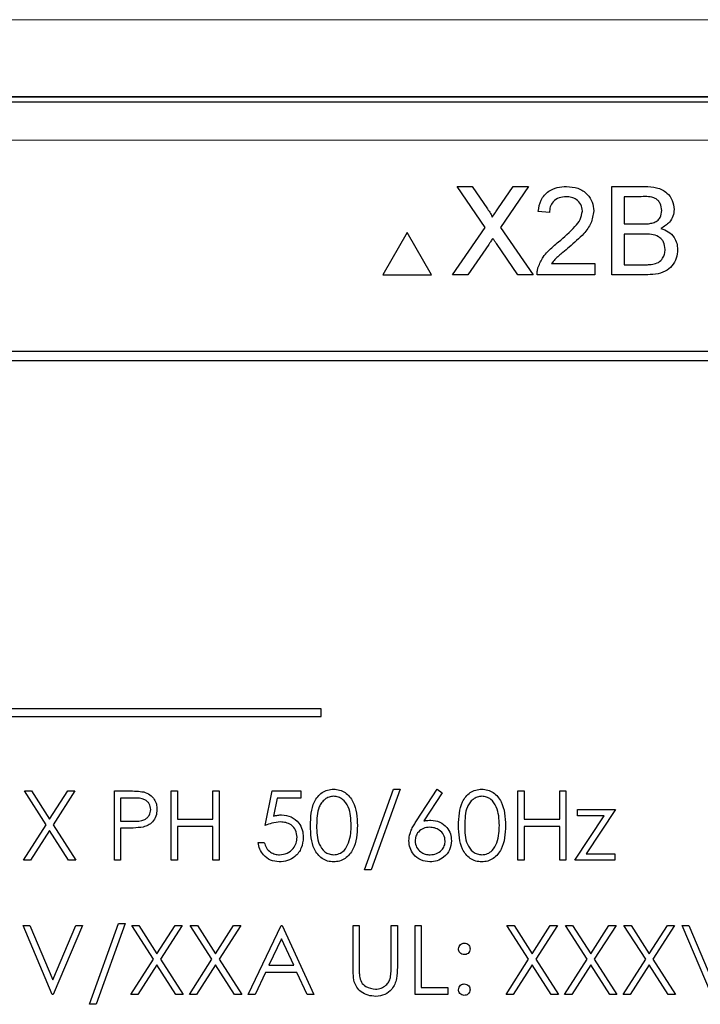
# Model space of a CAD drawing. Header units: millimetres. Extents: x 5 to 418, y 2 to 292.
# Tile 25 of 54: x 71 to 77, y 210 to 219. Entities that reach past the tile are written whole.
import ezdxf

# ---------------------------------------------------------------- set-up
doc = ezdxf.new("R2010")
doc.units = ezdxf.units.MM

msp = doc.modelspace()

# ---------------------------------------------------------------- linework, layer by layer
at = {"color": 7, "linetype": 'Continuous', "lineweight": 25}
for p, q in [((63.7855, 218.1247), (84.797, 218.1247)), ((75.0818, 217.0344), (74.8378, 217.3885)), ((74.8378, 217.3885), (74.968, 217.3885)), ((74.968, 217.3885), (75.1018, 217.1944)), ((75.1917, 217.1943), (75.325, 217.3885)), ((75.457, 217.3885), (75.213, 217.0331)), ((75.325, 217.3885), (75.457, 217.3885)), ((76.1798, 216.6219), (76.1798, 217.3885)), ((76.1798, 217.3885), (76.4668, 217.3885)), ((76.434, 217.3001), (76.2879, 217.3001)), ((76.2879, 217.3001), (76.2879, 217.0642)), ((75.6392, 217.1625), (75.5409, 217.1723)), ((74.7985, 216.6219), (75.0818, 217.0344)), ((75.213, 217.0331), (75.4964, 216.6219)), ((76.2879, 217.0642), (76.4459, 217.0642)), ((74.4056, 216.9885), (74.1939, 216.6219)), ((74.6173, 216.6219), (74.4056, 216.9885)), ((76.2879, 216.9757), (76.2879, 216.7103)), ((76.4568, 216.9757), (76.2879, 216.9757)), ((75.1118, 216.8857), (74.9304, 216.6219)), ((75.366, 216.6219), (75.1794, 216.8928)), ((75.6573, 216.7202), (76.0323, 216.7202)), ((76.0323, 216.7202), (76.0323, 216.6219)), ((76.2879, 216.7103), (76.4693, 216.7103)), ((74.1939, 216.6219), (74.6173, 216.6219)), ((74.9304, 216.6219), (74.7985, 216.6219)), ((75.4964, 216.6219), (75.366, 216.6219)), ((76.0323, 216.6219), (75.5311, 216.6219)), ((76.4676, 216.6219), (76.1798, 216.6219)), ((82.7079, 215.9581), (65.8746, 215.9581)), ((82.7079, 215.9557), (65.8746, 215.9557)), ((82.6269, 215.877), (65.9603, 215.877)), ((73.6581, 212.856), (66.3248, 212.856)), ((73.6581, 212.7893), (73.6581, 212.856)), ((66.3248, 212.7893), (73.6581, 212.7893)), ((71.0852, 212.1442), (71.1473, 212.1442)), ((71.2734, 211.8502), (71.0852, 212.1442)), ((71.1473, 212.1442), (71.3044, 211.8988)), ((71.3044, 211.8988), (71.4615, 212.1442)), ((71.5237, 212.1442), (71.3356, 211.8502)), ((71.4615, 212.1442), (71.5237, 212.1442)), ((71.866, 212.1442), (71.9836, 212.1442)), ((71.866, 211.5442), (71.866, 212.1442)), ((72.3583, 212.1442), (72.4121, 212.1442)), ((72.3583, 211.5442), (72.3583, 212.1442)), ((72.4121, 212.1442), (72.4121, 211.898)), ((72.7198, 211.898), (72.7198, 212.1442)), ((72.7198, 212.1442), (72.7737, 212.1442)), ((72.7737, 212.1442), (72.7737, 211.5442)), ((73.1737, 211.8442), (73.2352, 212.1442)), ((73.2352, 212.1442), (73.4814, 212.1442)), ((73.4814, 212.1442), (73.4814, 212.0827)), ((74.0352, 211.4596), (74.2862, 212.1596)), ((74.3429, 212.1596), (74.0919, 211.4596)), ((74.2862, 212.1596), (74.3429, 212.1596)), ((74.4869, 211.8858), (74.666, 212.1596)), ((74.7074, 212.127), (74.5489, 211.8846)), ((74.666, 212.1596), (74.7074, 212.127)), ((75.366, 212.1442), (75.4198, 212.1442)), ((75.366, 211.5442), (75.366, 212.1442)), ((75.4198, 212.1442), (75.4198, 211.898)), ((75.7275, 211.898), (75.7275, 212.1442)), ((75.7275, 212.1442), (75.7814, 212.1442)), ((75.7814, 212.1442), (75.7814, 211.5442)), ((71.9198, 212.0827), (71.9198, 211.8827)), ((72.0296, 212.0827), (71.9198, 212.0827)), ((73.2773, 212.0827), (73.2449, 211.9248)), ((73.4814, 212.0827), (73.2773, 212.0827)), ((75.8814, 211.9288), (75.8814, 211.9827)), ((75.8814, 211.9827), (76.2121, 211.9827)), ((76.2121, 211.9827), (75.9571, 211.598)), ((71.9198, 211.8827), (72.0249, 211.8813)), ((72.4121, 211.898), (72.7198, 211.898)), ((75.4198, 211.898), (75.7275, 211.898)), ((75.8583, 211.5442), (76.1135, 211.9288)), ((76.1135, 211.9288), (75.8814, 211.9288)), ((71.0775, 211.5442), (71.2734, 211.8502)), ((71.3044, 211.8016), (71.1397, 211.5442)), ((71.4692, 211.5442), (71.3044, 211.8016)), ((71.3356, 211.8502), (71.5314, 211.5442)), ((71.9627, 211.8211), (71.9198, 211.8211)), ((71.9198, 211.8211), (71.9198, 211.5442)), ((72.7198, 211.8365), (72.4121, 211.8365)), ((72.4121, 211.8365), (72.4121, 211.5442)), ((72.7198, 211.5442), (72.7198, 211.8365)), ((75.4198, 211.8365), (75.4198, 211.5442)), ((75.7275, 211.8365), (75.4198, 211.8365)), ((75.7275, 211.5442), (75.7275, 211.8365)), ((73.1121, 211.698), (73.166, 211.698)), ((71.1397, 211.5442), (71.0775, 211.5442)), ((71.5314, 211.5442), (71.4692, 211.5442)), ((71.9198, 211.5442), (71.866, 211.5442)), ((72.4121, 211.5442), (72.3583, 211.5442)), ((72.7737, 211.5442), (72.7198, 211.5442)), ((75.4198, 211.5442), (75.366, 211.5442)), ((75.7814, 211.5442), (75.7275, 211.5442)), ((76.2044, 211.5442), (75.8583, 211.5442)), ((75.9571, 211.598), (76.2044, 211.598)), ((76.2044, 211.598), (76.2044, 211.5442)), ((74.0919, 211.4596), (74.0352, 211.4596)), ((71.0737, 210.9775), (71.1314, 210.9775)), ((71.3275, 210.3775), (71.0737, 210.9775)), ((71.1314, 210.9775), (71.3314, 210.5047)), ((71.3314, 210.5047), (71.5314, 210.9775)), ((71.5891, 210.9775), (71.3352, 210.3775)), ((71.5314, 210.9775), (71.5891, 210.9775)), ((71.6506, 210.2929), (71.9016, 210.9929)), ((71.9583, 210.9929), (71.7073, 210.2929)), ((71.9016, 210.9929), (71.9583, 210.9929)), ((72.016, 210.9775), (72.0781, 210.9775)), ((72.2042, 210.6835), (72.016, 210.9775)), ((72.0781, 210.9775), (72.2352, 210.7321)), ((72.2352, 210.7321), (72.3923, 210.9775)), ((72.4544, 210.9775), (72.2663, 210.6835)), ((72.3923, 210.9775), (72.4544, 210.9775)), ((72.5237, 210.9775), (72.5858, 210.9775)), ((72.7119, 210.6835), (72.5237, 210.9775)), ((72.5858, 210.9775), (72.7429, 210.7321)), ((72.7429, 210.7321), (72.9, 210.9775)), ((72.9621, 210.9775), (72.774, 210.6835)), ((72.9, 210.9775), (72.9621, 210.9775)), ((73.0275, 210.3775), (73.3121, 210.9775)), ((73.3121, 210.9775), (73.3198, 210.9775)), ((73.3198, 210.9775), (73.5967, 210.3775)), ((73.9352, 210.9775), (73.9891, 210.9775)), ((73.9352, 210.6151), (73.9352, 210.9775)), ((73.9891, 210.9775), (73.9891, 210.618)), ((74.266, 210.618), (74.266, 210.9775)), ((74.266, 210.9775), (74.3198, 210.9775)), ((74.3198, 210.9775), (74.3198, 210.6151)), ((74.4737, 210.3775), (74.4737, 210.9775)), ((74.4737, 210.9775), (74.5275, 210.9775)), ((74.5275, 210.9775), (74.5275, 210.4391)), ((75.2698, 210.9775), (75.332, 210.9775)), ((75.458, 210.6835), (75.2698, 210.9775)), ((75.332, 210.9775), (75.4891, 210.7321)), ((75.4891, 210.7321), (75.6461, 210.9775)), ((75.7083, 210.9775), (75.5202, 210.6835)), ((75.6461, 210.9775), (75.7083, 210.9775)), ((75.7775, 210.9775), (75.8397, 210.9775)), ((75.9657, 210.6835), (75.7775, 210.9775)), ((75.8397, 210.9775), (75.9967, 210.7321)), ((75.9967, 210.7321), (76.1538, 210.9775)), ((76.216, 210.9775), (76.0279, 210.6835)), ((76.1538, 210.9775), (76.216, 210.9775)), ((76.2852, 210.9775), (76.3473, 210.9775)), ((76.4734, 210.6835), (76.2852, 210.9775)), ((76.3473, 210.9775), (76.5044, 210.7321)), ((76.5044, 210.7321), (76.6615, 210.9775)), ((76.7237, 210.9775), (76.5356, 210.6835)), ((76.6615, 210.9775), (76.7237, 210.9775)), ((76.7891, 210.9775), (76.8467, 210.9775)), ((77.0429, 210.3775), (76.7891, 210.9775)), ((76.8467, 210.9775), (77.0467, 210.5047)), ((73.3154, 210.8606), (73.2067, 210.6314)), ((73.4211, 210.6314), (73.3154, 210.8606)), ((72.0083, 210.3775), (72.2042, 210.6835)), ((72.2663, 210.6835), (72.4621, 210.3775)), ((72.516, 210.3775), (72.7119, 210.6835)), ((72.774, 210.6835), (72.9698, 210.3775)), ((75.2621, 210.3775), (75.458, 210.6835)), ((75.5202, 210.6835), (75.716, 210.3775)), ((75.7698, 210.3775), (75.9657, 210.6835)), ((76.0279, 210.6835), (76.2237, 210.3775)), ((76.2775, 210.3775), (76.4734, 210.6835)), ((76.5356, 210.6835), (76.7314, 210.3775)), ((72.2352, 210.635), (72.0704, 210.3775)), ((72.4, 210.3775), (72.2352, 210.635)), ((72.7429, 210.635), (72.5781, 210.3775)), ((72.9077, 210.3775), (72.7429, 210.635)), ((73.2067, 210.6314), (73.4211, 210.6314)), ((75.4891, 210.635), (75.3243, 210.3775)), ((75.6538, 210.3775), (75.4891, 210.635)), ((75.9967, 210.635), (75.832, 210.3775)), ((76.1615, 210.3775), (75.9967, 210.635)), ((76.5044, 210.635), (76.3397, 210.3775)), ((76.6692, 210.3775), (76.5044, 210.635)), ((73.1775, 210.5698), (73.0863, 210.3775)), ((73.4495, 210.5698), (73.1775, 210.5698)), ((73.5382, 210.3775), (73.4495, 210.5698)), ((74.5275, 210.4391), (74.7583, 210.4391)), ((74.7583, 210.4391), (74.7583, 210.3775)), ((71.3352, 210.3775), (71.3275, 210.3775)), ((72.0704, 210.3775), (72.0083, 210.3775)), ((72.4621, 210.3775), (72.4, 210.3775)), ((72.5781, 210.3775), (72.516, 210.3775)), ((72.9698, 210.3775), (72.9077, 210.3775)), ((73.0863, 210.3775), (73.0275, 210.3775)), ((73.5967, 210.3775), (73.5382, 210.3775)), ((74.7583, 210.3775), (74.4737, 210.3775)), ((75.3243, 210.3775), (75.2621, 210.3775)), ((75.716, 210.3775), (75.6538, 210.3775)), ((75.832, 210.3775), (75.7698, 210.3775)), ((76.2237, 210.3775), (76.1615, 210.3775)), ((76.3397, 210.3775), (76.2775, 210.3775)), ((76.7314, 210.3775), (76.6692, 210.3775)), ((71.7073, 210.2929), (71.6506, 210.2929))]:
    msp.add_line(p, q, dxfattribs=at)
at = {"color": 7, "linetype": 'Continuous', "lineweight": 18}
msp.add_line((84.797, 217.7914), (63.7855, 217.7914), dxfattribs=at)
for points, knots in [([(54.6055, 218.8258), (57.2902, 218.8282), (62.6612, 218.8331), (70.8465, 218.8361), (79.1543, 218.8359), (86.9061, 218.8324), (91.8445, 218.8278), (93.9771, 218.8258)], [0, 0, 0, 0, 0.204721, 0.409562, 0.623395, 0.837364, 1, 1, 1, 1]), ([(93.9377, 218.1592), (91.8094, 218.1612), (86.8827, 218.1658), (79.1464, 218.1693), (70.8567, 218.1696), (62.686, 218.1665), (57.3257, 218.1617), (54.6448, 218.1592)], [0, 0, 0, 0, 0.1626353, 0.3764682, 0.5904375, 0.7951591, 1, 1, 1, 1])]:
    msp.add_open_spline(points, degree=3, knots=knots, dxfattribs=at)
at = {"color": 7, "linetype": 'Continuous', "lineweight": 25}
for points, knots in [([(57.5395, 218.16), (60.3328, 218.1622), (65.9211, 218.1664), (74.3037, 218.1679), (82.6809, 218.1664), (88.2551, 218.1622), (91.0431, 218.1601)], [0, 0, 0, 0, 0.250237, 0.500633, 0.750238, 1, 1, 1, 1]), ([(75.5409, 217.1723), (75.5466, 217.2063), (75.5579, 217.2742), (75.6237, 217.3494), (75.706, 217.3841), (75.7597, 217.3871), (75.7866, 217.3885)], [0, 0, 0, 0, 0.280235, 0.558893, 0.779132, 1, 1, 1, 1]), ([(75.7866, 217.3885), (75.8201, 217.3862), (75.8868, 217.3816), (75.9667, 217.3285), (76.0154, 217.2556), (76.0201, 217.2031), (76.0225, 217.1769)], [0, 0, 0, 0, 0.280482, 0.559644, 0.779749, 1, 1, 1, 1]), ([(76.4668, 217.3885), (76.5008, 217.3874), (76.5686, 217.3852), (76.6572, 217.343), (76.7098, 217.2695), (76.7169, 217.2164), (76.7204, 217.1898)], [0, 0, 0, 0, 0.281116, 0.560026, 0.780112, 1, 1, 1, 1]), ([(75.7845, 217.3001), (75.7633, 217.2985), (75.7209, 217.2953), (75.67, 217.2609), (75.6428, 217.2123), (75.6404, 217.1791), (75.6392, 217.1625)], [0, 0, 0, 0, 0.28041, 0.559489, 0.779375, 1, 1, 1, 1]), ([(75.9242, 217.176), (75.9216, 217.1956), (75.9164, 217.2348), (75.8766, 217.2758), (75.8306, 217.2973), (75.7999, 217.2992), (75.7845, 217.3001)], [0, 0, 0, 0, 0.27908, 0.558612, 0.779043, 1, 1, 1, 1]), ([(76.6123, 217.1803), (76.61, 217.2011), (76.6065, 217.2324), (76.583, 217.2676), (76.531, 217.3038), (76.4771, 217.3017), (76.434, 217.3001)], [0, 0, 0, 0, 0.249512, 0.375019, 0.500244, 1, 1, 1, 1]), ([(75.1018, 217.1944), (75.1104, 217.1814), (75.1224, 217.1632), (75.1372, 217.1392), (75.1401, 217.1273), (75.1416, 217.1213)], [0, 0, 0, 0, 0.561277, 0.781763, 1, 1, 1, 1]), ([(75.1416, 217.1213), (75.1509, 217.1349), (75.1676, 217.1592), (75.1843, 217.1836), (75.1917, 217.1943)], [0, 0, 0, 0, 0.56, 1, 1, 1, 1]), ([(75.7181, 216.9086), (75.7671, 216.9505), (75.8353, 217.0089), (75.9107, 217.1), (75.9197, 217.1507), (75.9242, 217.176)], [0, 0, 0, 0, 0.561313, 0.781386, 1, 1, 1, 1]), ([(76.0225, 217.1769), (76.0173, 217.1403), (76.0069, 217.0669), (75.9245, 216.9608), (75.8533, 216.8997), (75.8098, 216.8624)], [0, 0, 0, 0, 0.278741, 0.558834, 1, 1, 1, 1]), ([(76.5381, 217.0732), (76.5503, 217.0782), (76.5748, 217.088), (76.6067, 217.1253), (76.6101, 217.1594), (76.6123, 217.1803)], [0, 0, 0, 0, 0.280869, 0.561063, 1, 1, 1, 1]), ([(76.7204, 217.1898), (76.7182, 217.17), (76.7139, 217.1304), (76.6768, 217.0672), (76.6324, 217.0409), (76.6053, 217.0249)], [0, 0, 0, 0, 0.280336, 0.5608, 1, 1, 1, 1]), ([(76.4459, 217.0642), (76.4633, 217.0642), (76.4944, 217.0642), (76.5247, 217.0705), (76.5381, 217.0732)], [0, 0, 0, 0, 0.560393, 1, 1, 1, 1]), ([(76.6053, 217.0249), (76.6276, 217.0168), (76.6721, 217.0006), (76.7193, 216.9525), (76.7461, 216.8971), (76.7486, 216.86), (76.7499, 216.8415)], [0, 0, 0, 0, 0.280211, 0.55967, 0.779709, 1, 1, 1, 1]), ([(75.1479, 216.9384), (75.1411, 216.9286), (75.129, 216.9111), (75.117, 216.8935), (75.1118, 216.8857)], [0, 0, 0, 0, 0.5600016, 1, 1, 1, 1]), ([(75.1794, 216.8928), (75.1735, 216.9013), (75.1629, 216.9164), (75.1525, 216.9317), (75.1479, 216.9384)], [0, 0, 0, 0, 0.56, 1, 1, 1, 1]), ([(76.6417, 216.843), (76.6394, 216.8649), (76.6358, 216.8978), (76.6108, 216.9343), (76.5588, 216.9751), (76.5021, 216.9755), (76.4568, 216.9757)], [0, 0, 0, 0, 0.249802, 0.375546, 0.501154, 1, 1, 1, 1]), ([(75.5414, 216.6901), (75.5543, 216.7198), (75.5757, 216.7688), (75.6241, 216.8257), (75.6693, 216.8691), (75.7019, 216.8954), (75.7181, 216.9086)], [0, 0, 0, 0, 0.339411, 0.559525, 0.779752, 1, 1, 1, 1]), ([(75.8098, 216.8624), (75.7915, 216.8473), (75.7614, 216.8224), (75.7198, 216.7874), (75.6852, 216.7568), (75.6666, 216.7324), (75.6573, 216.7202)], [0, 0, 0, 0, 0.340038, 0.560063, 0.78009, 1, 1, 1, 1]), ([(76.7499, 216.8415), (76.7475, 216.8162), (76.7427, 216.7656), (76.7053, 216.6972), (76.6161, 216.6276), (76.5289, 216.6242), (76.4676, 216.6219)], [0, 0, 0, 0, 0.187143, 0.374319, 0.560786, 1, 1, 1, 1]), ([(76.5349, 216.714), (76.5517, 216.7182), (76.5854, 216.7265), (76.6209, 216.7615), (76.6393, 216.8024), (76.6409, 216.8295), (76.6417, 216.843)], [0, 0, 0, 0, 0.28029, 0.559018, 0.779402, 1, 1, 1, 1]), ([(75.5311, 216.6219), (75.5313, 216.6349), (75.5318, 216.6581), (75.5384, 216.6803), (75.5414, 216.6901)], [0, 0, 0, 0, 0.559956, 1, 1, 1, 1]), ([(76.4693, 216.7103), (76.4816, 216.7103), (76.5035, 216.7103), (76.5253, 216.7129), (76.5349, 216.714)], [0, 0, 0, 0, 0.560099, 1, 1, 1, 1]), ([(71.9836, 212.1442), (72.0093, 212.1443), (72.0551, 212.1444), (72.1004, 212.138), (72.1203, 212.1352)], [0, 0, 0, 0, 0.5603137, 1, 1, 1, 1]), ([(72.1203, 212.1352), (72.1385, 212.1286), (72.175, 212.1154), (72.2127, 212.0749), (72.2326, 212.0288), (72.2343, 211.9984), (72.2352, 211.9833)], [0, 0, 0, 0, 0.279705, 0.559381, 0.779509, 1, 1, 1, 1]), ([(73.566, 211.844), (73.5683, 211.9156), (73.5712, 212.0053), (73.6271, 212.0954), (73.6661, 212.1312), (73.714, 212.1553), (73.749, 212.1582), (73.7666, 212.1596)], [0, 0, 0, 0, 0.498702, 0.624177, 0.749467, 0.874745, 1, 1, 1, 1]), ([(73.7666, 212.1596), (73.7842, 212.1582), (73.8196, 212.1553), (73.8839, 212.124), (73.965, 212.0239), (73.9702, 211.916), (73.9737, 211.844)], [0, 0, 0, 0, 0.1256001, 0.2511969, 0.5005813, 1, 1, 1, 1]), ([(74.8506, 211.844), (74.8529, 211.9156), (74.8558, 212.0053), (74.9117, 212.0954), (74.9507, 212.1312), (74.9986, 212.1553), (75.0337, 212.1582), (75.0512, 212.1596)], [0, 0, 0, 0, 0.498702, 0.624177, 0.749467, 0.874745, 1, 1, 1, 1]), ([(75.0512, 212.1596), (75.0689, 212.1582), (75.1042, 212.1553), (75.1686, 212.124), (75.2496, 212.0239), (75.2548, 211.916), (75.2583, 211.844)], [0, 0, 0, 0, 0.1256, 0.251197, 0.500581, 1, 1, 1, 1]), ([(72.1814, 211.983), (72.1786, 212.0002), (72.1745, 212.0261), (72.1524, 212.0532), (72.1101, 212.0836), (72.0653, 212.0831), (72.0296, 212.0827)], [0, 0, 0, 0, 0.2489693, 0.3747291, 0.500383, 1, 1, 1, 1]), ([(73.7684, 212.098), (73.7546, 212.0967), (73.7271, 212.0939), (73.6906, 212.0728), (73.6615, 212.0433), (73.6218, 211.9702), (73.6207, 211.9002), (73.6198, 211.8442)], [0, 0, 0, 0, 0.125139, 0.250418, 0.375519, 0.500847, 1, 1, 1, 1]), ([(73.9198, 211.8442), (73.9176, 211.8999), (73.9143, 211.9833), (73.8581, 212.0658), (73.8096, 212.0937), (73.7821, 212.0966), (73.7684, 212.098)], [0, 0, 0, 0, 0.500072, 0.749021, 0.874598, 1, 1, 1, 1]), ([(75.053, 212.098), (75.0392, 212.0967), (75.0117, 212.0939), (74.9752, 212.0728), (74.9461, 212.0433), (74.9064, 211.9702), (74.9053, 211.9002), (74.9044, 211.8442)], [0, 0, 0, 0, 0.125139, 0.250418, 0.375519, 0.500847, 1, 1, 1, 1]), ([(75.2044, 211.8442), (75.2022, 211.8999), (75.1989, 211.9833), (75.1427, 212.0658), (75.0942, 212.0937), (75.0667, 212.0966), (75.053, 212.098)], [0, 0, 0, 0, 0.500072, 0.749021, 0.874598, 1, 1, 1, 1]), ([(72.0249, 211.8813), (72.0614, 211.8812), (72.1072, 211.8811), (72.1515, 211.9111), (72.1746, 211.9386), (72.1786, 211.9653), (72.1814, 211.983)], [0, 0, 0, 0, 0.499721, 0.62535, 0.751083, 1, 1, 1, 1]), ([(72.2352, 211.9833), (72.2338, 211.9635), (72.2309, 211.924), (72.2009, 211.8758), (72.16, 211.8447), (72.1303, 211.8356), (72.1155, 211.831)], [0, 0, 0, 0, 0.280099, 0.559324, 0.779458, 1, 1, 1, 1]), ([(73.3059, 211.875), (73.2805, 211.8723), (73.235, 211.8676), (73.1924, 211.8514), (73.1737, 211.8442)], [0, 0, 0, 0, 0.559416, 1, 1, 1, 1]), ([(73.2449, 211.9248), (73.2579, 211.9284), (73.2811, 211.9348), (73.3051, 211.936), (73.3156, 211.9365)], [0, 0, 0, 0, 0.560064, 1, 1, 1, 1]), ([(73.4506, 211.7425), (73.4484, 211.7633), (73.4439, 211.8048), (73.4035, 211.8498), (73.3546, 211.8721), (73.3221, 211.874), (73.3059, 211.875)], [0, 0, 0, 0, 0.279539, 0.5586168, 0.7790473, 1, 1, 1, 1]), ([(73.3156, 211.9365), (73.3443, 211.9335), (73.4017, 211.9274), (73.4647, 211.8734), (73.4999, 211.8077), (73.5029, 211.7627), (73.5044, 211.7402)], [0, 0, 0, 0, 0.279688, 0.559025, 0.779292, 1, 1, 1, 1]), ([(74.4198, 211.7115), (74.4219, 211.733), (74.4254, 211.7683), (74.4445, 211.8141), (74.4643, 211.8507), (74.4794, 211.8741), (74.4869, 211.8858)], [0, 0, 0, 0, 0.339374, 0.559486, 0.779731, 1, 1, 1, 1]), ([(74.5489, 211.8846), (74.5604, 211.8864), (74.581, 211.8896), (74.6019, 211.8901), (74.6111, 211.8903)], [0, 0, 0, 0, 0.55991, 1, 1, 1, 1]), ([(74.6111, 211.8903), (74.6373, 211.8873), (74.6899, 211.8813), (74.7484, 211.8332), (74.7839, 211.7746), (74.7873, 211.7332), (74.7891, 211.7126)], [0, 0, 0, 0, 0.279638, 0.559326, 0.779527, 1, 1, 1, 1]), ([(72.1155, 211.831), (72.0871, 211.8274), (72.0364, 211.821), (71.9852, 211.8211), (71.9627, 211.8211)], [0, 0, 0, 0, 0.559694, 1, 1, 1, 1]), ([(73.7666, 211.5288), (73.7491, 211.5302), (73.714, 211.5331), (73.6503, 211.5645), (73.5715, 211.6653), (73.5682, 211.7725), (73.566, 211.844)], [0, 0, 0, 0, 0.1255507, 0.25109, 0.5002501, 1, 1, 1, 1]), ([(73.6198, 211.8442), (73.6203, 211.7881), (73.6209, 211.7041), (73.6785, 211.6222), (73.7272, 211.5948), (73.7547, 211.5918), (73.7684, 211.5903)], [0, 0, 0, 0, 0.500291, 0.749086, 0.874606, 1, 1, 1, 1]), ([(73.9737, 211.844), (73.9703, 211.7719), (73.9653, 211.664), (73.8837, 211.5645), (73.8195, 211.5331), (73.7842, 211.5302), (73.7666, 211.5288)], [0, 0, 0, 0, 0.499407, 0.748743, 0.874372, 1, 1, 1, 1]), ([(73.8971, 211.6934), (73.9048, 211.721), (73.9184, 211.7704), (73.9194, 211.8216), (73.9198, 211.8442)], [0, 0, 0, 0, 0.559599, 1, 1, 1, 1]), ([(74.5998, 211.8288), (74.5815, 211.8272), (74.545, 211.8241), (74.503, 211.7925), (74.4776, 211.7523), (74.475, 211.7236), (74.4737, 211.7093)], [0, 0, 0, 0, 0.280127, 0.559515, 0.779719, 1, 1, 1, 1]), ([(74.7352, 211.7093), (74.7324, 211.7281), (74.7269, 211.7658), (74.6875, 211.8038), (74.6441, 211.8257), (74.6145, 211.8278), (74.5998, 211.8288)], [0, 0, 0, 0, 0.278754, 0.558605, 0.779147, 1, 1, 1, 1]), ([(75.0512, 211.5288), (75.0337, 211.5302), (74.9987, 211.5331), (74.9349, 211.5645), (74.8561, 211.6653), (74.8528, 211.7725), (74.8506, 211.844)], [0, 0, 0, 0, 0.125551, 0.25109, 0.50025, 1, 1, 1, 1]), ([(74.9044, 211.8442), (74.9049, 211.7881), (74.9055, 211.7041), (74.9632, 211.6222), (75.0118, 211.5948), (75.0393, 211.5918), (75.053, 211.5903)], [0, 0, 0, 0, 0.500291, 0.749086, 0.874606, 1, 1, 1, 1]), ([(75.2583, 211.844), (75.2549, 211.7719), (75.2499, 211.664), (75.1683, 211.5645), (75.1041, 211.5331), (75.0688, 211.5302), (75.0512, 211.5288)], [0, 0, 0, 0, 0.499407, 0.748743, 0.874372, 1, 1, 1, 1]), ([(75.1817, 211.6934), (75.1894, 211.721), (75.203, 211.7704), (75.204, 211.8216), (75.2044, 211.8442)], [0, 0, 0, 0, 0.559599, 1, 1, 1, 1]), ([(73.5044, 211.7402), (73.5009, 211.7091), (73.4939, 211.6469), (73.44, 211.5745), (73.3687, 211.5344), (73.3197, 211.5307), (73.2952, 211.5288)], [0, 0, 0, 0, 0.279864, 0.559271, 0.779424, 1, 1, 1, 1]), ([(73.2983, 211.5903), (73.3208, 211.593), (73.3658, 211.5983), (73.4159, 211.6393), (73.4464, 211.6895), (73.4492, 211.7248), (73.4506, 211.7425)], [0, 0, 0, 0, 0.279617, 0.559357, 0.779559, 1, 1, 1, 1]), ([(74.6016, 211.5288), (74.5747, 211.532), (74.5211, 211.5385), (74.4604, 211.5872), (74.4261, 211.6483), (74.4219, 211.6904), (74.4198, 211.7115)], [0, 0, 0, 0, 0.27967, 0.559085, 0.779558, 1, 1, 1, 1]), ([(74.4737, 211.7093), (74.4762, 211.6909), (74.4814, 211.654), (74.5189, 211.6159), (74.561, 211.5936), (74.59, 211.5914), (74.6044, 211.5903)], [0, 0, 0, 0, 0.279059, 0.55882, 0.779303, 1, 1, 1, 1]), ([(74.7891, 211.7126), (74.786, 211.6851), (74.7798, 211.6302), (74.7285, 211.5694), (74.6661, 211.5349), (74.6231, 211.5308), (74.6016, 211.5288)], [0, 0, 0, 0, 0.279631, 0.55896, 0.779478, 1, 1, 1, 1]), ([(74.6044, 211.5903), (74.6229, 211.5922), (74.6597, 211.5959), (74.7025, 211.6266), (74.7307, 211.6659), (74.7337, 211.6949), (74.7352, 211.7093)], [0, 0, 0, 0, 0.280018, 0.559853, 0.779987, 1, 1, 1, 1]), ([(73.2952, 211.5288), (73.2695, 211.5314), (73.218, 211.5367), (73.1599, 211.5826), (73.1239, 211.6386), (73.1161, 211.6782), (73.1121, 211.698)], [0, 0, 0, 0, 0.279625, 0.559019, 0.77938, 1, 1, 1, 1]), ([(73.166, 211.698), (73.1706, 211.6811), (73.1799, 211.6472), (73.2165, 211.613), (73.2574, 211.5938), (73.2847, 211.5915), (73.2983, 211.5903)], [0, 0, 0, 0, 0.28005, 0.559166, 0.779583, 1, 1, 1, 1]), ([(73.7684, 211.5903), (73.7848, 211.5924), (73.8176, 211.5965), (73.8682, 211.6308), (73.8862, 211.6696), (73.8971, 211.6934)], [0, 0, 0, 0, 0.280257, 0.560781, 1, 1, 1, 1]), ([(75.053, 211.5903), (75.0694, 211.5924), (75.1022, 211.5965), (75.1528, 211.6308), (75.1708, 211.6696), (75.1817, 211.6934)], [0, 0, 0, 0, 0.280257, 0.560781, 1, 1, 1, 1]), ([(74.8506, 210.7737), (74.8515, 210.781), (74.8533, 210.7958), (74.8669, 210.812), (74.8833, 210.8221), (74.8948, 210.8231), (74.9006, 210.8237)], [0, 0, 0, 0, 0.279585, 0.559454, 0.779697, 1, 1, 1, 1]), ([(74.9006, 210.7237), (74.8932, 210.7245), (74.8785, 210.7263), (74.8622, 210.7399), (74.8521, 210.7563), (74.8511, 210.7679), (74.8506, 210.7737)], [0, 0, 0, 0, 0.279647, 0.559299, 0.779615, 1, 1, 1, 1]), ([(74.9006, 210.8237), (74.908, 210.8228), (74.9228, 210.8212), (74.939, 210.8074), (74.9492, 210.7911), (74.9501, 210.7795), (74.9506, 210.7737)], [0, 0, 0, 0, 0.279602, 0.559212, 0.779475, 1, 1, 1, 1]), ([(74.9506, 210.7737), (74.9498, 210.7663), (74.9481, 210.7515), (74.9344, 210.7353), (74.918, 210.7251), (74.9064, 210.7242), (74.9006, 210.7237)], [0, 0, 0, 0, 0.279517, 0.559326, 0.779544, 1, 1, 1, 1]), ([(73.9459, 210.4887), (73.9421, 210.5121), (73.9352, 210.554), (73.9352, 210.5965), (73.9352, 210.6151)], [0, 0, 0, 0, 0.559499, 1, 1, 1, 1]), ([(73.9891, 210.618), (73.989, 210.6031), (73.9889, 210.5765), (73.9907, 210.5499), (73.9915, 210.5382)], [0, 0, 0, 0, 0.560124, 1, 1, 1, 1]), ([(74.3198, 210.6151), (74.3193, 210.5817), (74.3183, 210.5152), (74.2821, 210.4266), (74.2123, 210.3706), (74.1597, 210.365), (74.1334, 210.3621)], [0, 0, 0, 0, 0.281655, 0.560111, 0.78008, 1, 1, 1, 1]), ([(74.2598, 210.5249), (74.2621, 210.5422), (74.2662, 210.5731), (74.266, 210.6043), (74.266, 210.618)], [0, 0, 0, 0, 0.559624, 1, 1, 1, 1]), ([(73.9915, 210.5382), (73.9953, 210.5199), (74.0029, 210.4833), (74.0543, 210.4361), (74.1015, 210.4284), (74.1304, 210.4237)], [0, 0, 0, 0, 0.281057, 0.560821, 1, 1, 1, 1]), ([(74.1304, 210.4237), (74.1469, 210.4255), (74.18, 210.429), (74.22, 210.4544), (74.2473, 210.4878), (74.2557, 210.5125), (74.2598, 210.5249)], [0, 0, 0, 0, 0.279787, 0.559377, 0.779569, 1, 1, 1, 1]), ([(74.1334, 210.3621), (74.1106, 210.3637), (74.0651, 210.3668), (74.0077, 210.3966), (73.9656, 210.4386), (73.9525, 210.472), (73.9459, 210.4887)], [0, 0, 0, 0, 0.280221, 0.559914, 0.779952, 1, 1, 1, 1]), ([(74.8506, 210.4198), (74.8515, 210.4272), (74.8532, 210.442), (74.8668, 210.4583), (74.8832, 210.4683), (74.8948, 210.4693), (74.9006, 210.4698)], [0, 0, 0, 0, 0.279576, 0.559284, 0.779552, 1, 1, 1, 1]), ([(74.9006, 210.3698), (74.8932, 210.3707), (74.8785, 210.3726), (74.8623, 210.3861), (74.8522, 210.4025), (74.8511, 210.4141), (74.8506, 210.4198)], [0, 0, 0, 0, 0.279581, 0.559143, 0.779575, 1, 1, 1, 1]), ([(74.9006, 210.4698), (74.908, 210.469), (74.9228, 210.4673), (74.939, 210.4536), (74.9492, 210.4373), (74.9501, 210.4257), (74.9506, 210.4198)], [0, 0, 0, 0, 0.279602, 0.559212, 0.779475, 1, 1, 1, 1]), ([(74.9506, 210.4198), (74.9497, 210.4125), (74.948, 210.3977), (74.9343, 210.3815), (74.918, 210.3714), (74.9064, 210.3704), (74.9006, 210.3698)], [0, 0, 0, 0, 0.279469, 0.559358, 0.779674, 1, 1, 1, 1])]:
    msp.add_open_spline(points, degree=3, knots=knots, dxfattribs=at)

doc.saveas('drawing.dxf')
